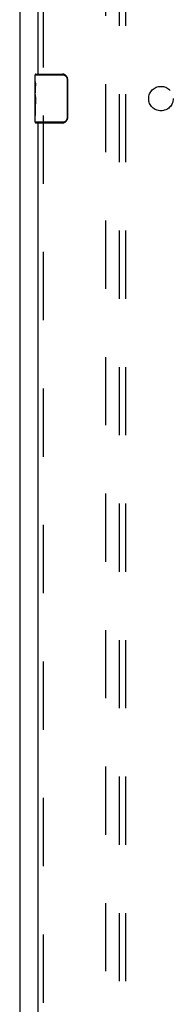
# Model space of a CAD drawing. Header units: inches. Extents: x 0 to 253, y 0 to 164.
# Tile 16 of 97: x 42.32 to 45.44, y 62.84 to 82.95. Entities that reach past the tile are written whole.
import ezdxf

# ---------------------------------------------------------------- set-up
doc = ezdxf.new("R2010")
doc.units = ezdxf.units.IN
doc.header["$LTSCALE"] = 13.939812
doc.header["$MEASUREMENT"] = 0
doc.linetypes.add('HIDDEN', pattern=[0.2, 0.1, -0.1])
doc.layers.get('0').update_dxf_attribs({"linetype": 'CONTINUOUS'})
for name, color, linetype in [('DEFAULT_2', 8, 'HIDDEN'), ('LEFTHAND_DOOR_ASSEMBLY', 7, 'CONTINUOUS'), ('SUBPANEL', 7, 'CONTINUOUS')]:
    doc.layers.add(name, color=color, linetype=linetype)

msp = doc.modelspace()

# ---------------------------------------------------------------- linework, layer by layer
at = {"color": 3, "linetype": 'Continuous'}
msp.add_line((42.316, 121.977), (42.316, 45.447), dxfattribs=at)
at = {"layer": 'DEFAULT_2', "color": 8, "linetype": 'HIDDEN'}
msp.add_line((44.066, 46.791), (44.066, 115.895), dxfattribs=at)
at = {"layer": 'LEFTHAND_DOOR_ASSEMBLY', "color": 8, "linetype": 'HIDDEN'}
for p, q in [((42.795, 111.248), (42.795, 81.688)), ((42.795, 80.998), (42.795, 51.438))]:
    msp.add_line(p, q, dxfattribs=at)
at = {"layer": 'LEFTHAND_DOOR_ASSEMBLY', "color": 3, "linetype": 'Continuous'}
for p, q in [((42.691, 81.843), (42.691, 111.093)), ((42.691, 51.593), (42.691, 80.843))]:
    msp.add_line(p, q, dxfattribs=at)
at = {"layer": 'LEFTHAND_DOOR_ASSEMBLY', "color": 7, "linetype": 'Continuous'}
for p, q in [((42.631, 81.682), (42.631, 81.828)), ((42.631, 81.828), (43.189, 81.828)), ((42.631, 81.424), (42.631, 81.681)), ((42.646, 81.843), (43.186, 81.843)), ((42.894, 81.843), (42.894, 81.828)), ((43.151, 81.843), (43.151, 81.828)), ((43.279, 81.743), (43.279, 80.943)), ((43.286, 81.743), (43.279, 81.743)), ((43.286, 81.743), (43.286, 80.943)), ((42.637, 81.626), (42.631, 81.626)), ((42.631, 81.594), (42.638, 81.594)), ((42.631, 81.458), (42.638, 81.458)), ((42.638, 81.458), (42.638, 81.594)), ((42.631, 80.858), (42.631, 81.422)), ((42.633, 81.395), (42.631, 81.395)), ((42.631, 81.263), (42.637, 81.263)), ((42.631, 81.227), (42.638, 81.227)), ((42.631, 81.165), (42.638, 81.165)), ((42.638, 80.997), (42.638, 81.227)), ((42.631, 80.997), (42.638, 80.997)), ((43.189, 80.858), (42.631, 80.858)), ((43.186, 80.843), (42.646, 80.843)), ((42.894, 80.843), (42.894, 80.858)), ((43.151, 80.843), (43.151, 80.858)), ((43.286, 80.943), (43.279, 80.943))]:
    msp.add_line(p, q, dxfattribs=at)
for points in [[(42.631, 81.682), (42.631, 81.679), (42.632, 81.674), (42.632, 81.668), (42.634, 81.655)], [(42.634, 81.655), (42.635, 81.648), (42.636, 81.64), (42.637, 81.631)], [(43.186, 81.843), (43.187, 81.843), (43.187, 81.842), (43.187, 81.841), (43.188, 81.84), (43.188, 81.839), (43.188, 81.837), (43.188, 81.835), (43.188, 81.833), (43.189, 81.83), (43.189, 81.828)], [(43.189, 81.828), (43.197, 81.828), (43.205, 81.826), (43.214, 81.825), (43.222, 81.822), (43.23, 81.819), (43.237, 81.815), (43.244, 81.81), (43.251, 81.805), (43.256, 81.799), (43.261, 81.794), (43.265, 81.788), (43.269, 81.782), (43.271, 81.777), (43.274, 81.772), (43.276, 81.766), (43.277, 81.761), (43.278, 81.756), (43.279, 81.752), (43.279, 81.747), (43.279, 81.743)], [(43.28, 81.779), (43.282, 81.773), (43.283, 81.768), (43.285, 81.762), (43.285, 81.755), (43.286, 81.749), (43.286, 81.743)], [(42.637, 81.631), (42.637, 81.622), (42.638, 81.613), (42.638, 81.604), (42.638, 81.594)], [(42.631, 81.424), (42.632, 81.416), (42.632, 81.407), (42.633, 81.397)], [(42.633, 81.397), (42.636, 81.364), (42.636, 81.352), (42.637, 81.339), (42.638, 81.327), (42.638, 81.314), (42.638, 81.301), (42.638, 81.288), (42.638, 81.275), (42.637, 81.263), (42.636, 81.251), (42.636, 81.238)], [(43.186, 80.843), (43.187, 80.843), (43.187, 80.844), (43.187, 80.845), (43.188, 80.846), (43.188, 80.847), (43.188, 80.849), (43.188, 80.851), (43.188, 80.853), (43.189, 80.856), (43.189, 80.858)], [(43.279, 80.943), (43.279, 80.939), (43.279, 80.934), (43.278, 80.929), (43.277, 80.925), (43.276, 80.92), (43.274, 80.914), (43.271, 80.909), (43.269, 80.903), (43.265, 80.898), (43.261, 80.892), (43.256, 80.887), (43.251, 80.881), (43.244, 80.876), (43.237, 80.871), (43.23, 80.867), (43.222, 80.864), (43.214, 80.861), (43.205, 80.859), (43.197, 80.858), (43.189, 80.858)], [(43.286, 80.943), (43.286, 80.937), (43.285, 80.93), (43.285, 80.924), (43.283, 80.918), (43.282, 80.912), (43.28, 80.907)]]:
    msp.add_lwpolyline(points, dxfattribs=at)
for centre, radius, start, end in [((42.646, 81.828), 0.015, 90, 180), ((43.186, 81.743), 0.1, 21.1999, 90), ((42.646, 80.858), 0.015, 180, 270), ((43.186, 80.943), 0.1, 270, 338.7946)]:
    msp.add_arc(centre, radius, start, end, dxfattribs=at)
msp.add_ellipse((42.894, 81.259), major_axis=(0.263, 0), ratio=0.432808, start_param=3.141593, end_param=3.321581, dxfattribs=at)
at = {"layer": 'SUBPANEL', "color": 8, "linetype": 'HIDDEN'}
for p, q in [((44.348, 49.374), (44.348, 113.312)), ((44.473, 49.374), (44.473, 113.312))]:
    msp.add_line(p, q, dxfattribs=at)
msp.add_circle((45.191, 81.343), 0.25, dxfattribs=at)

doc.saveas('drawing.dxf')
